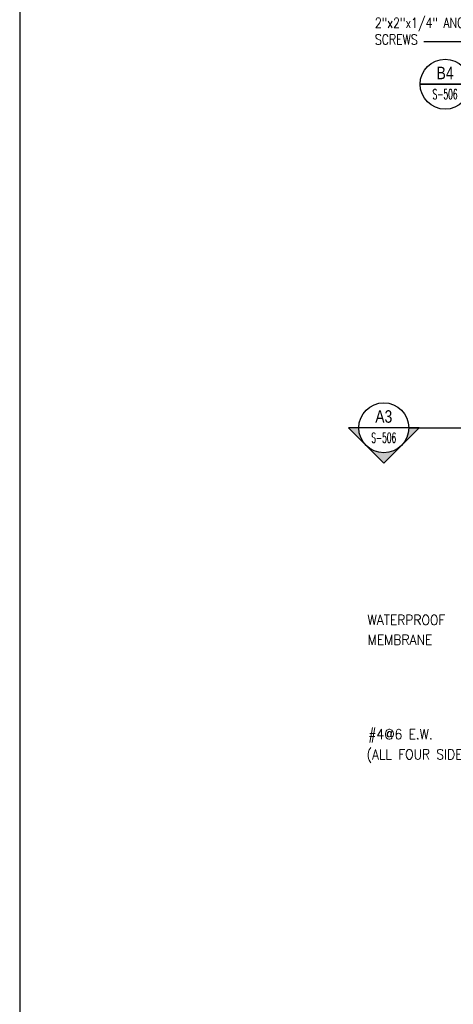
# Model space of a CAD drawing. Header units: inches. Extents: x -9715 to 32893, y -15613 to -1138.
# Tile 249 of 256: x 10187 to 10274, y -11232 to -11035. Entities that reach past the tile are written whole.
import ezdxf
from ezdxf.enums import TextEntityAlignment as Align

# ---------------------------------------------------------------- set-up
doc = ezdxf.new("R2010")
doc.units = ezdxf.units.IN
doc.header["$MEASUREMENT"] = 0
doc.layers.get('0').update_dxf_attribs({"color": 252})
doc.layers.get('DEFPOINTS').update_dxf_attribs({"color": 11})
for name, color, linetype in [('A-Sect-Iden', 2, 'Continuous'), ('S-ANNO-SYMB', 2, 'Continuous'), ('S-ANNO-TEXT', 2, 'Continuous'), ('S7', 2, 'Continuous')]:
    doc.layers.add(name, color=color, linetype=linetype)
doc.styles.add('125', font='romans.shx', dxfattribs={"width": 0.8, "height": 2})
doc.styles.add('ROMANS', font='ROMANS.shx', dxfattribs={"width": 0.8})
doc.styles.add('TITTEXTL', font='swiss.ttf', dxfattribs={"width": 0.8})

# ---------------------------------------------------------------- blocks, each defined once
blk = doc.blocks.new('Anno_Section_A2')
at = {"color": 0, "linetype": 'ByBlock', "lineweight": -2}
blk.add_line((2.5, 0), (-2.5, 0), dxfattribs=at)
blk.add_circle((0, 0), 2.5, dxfattribs=at)
at = {"color": 0, "linetype": 'ByBlock', "lineweight": -2, "style": 'ROMANS', "width": 0.8}
blk.add_attdef('NUMBER', text='', height=1, dxfattribs=at).set_placement((0, 0.5), align=Align.CENTER)
blk.add_attdef('SHEET', text='', height=0.75, dxfattribs=at).set_placement((0, -0.5), align=Align.TOP_CENTER)
blk = doc.blocks.new('Anno_Arrow_A2')
at = {"linetype": 'ByBlock', "lineweight": -2}
h = blk.add_hatch(color=0, dxfattribs=at)
h.paths.add_polyline_path([(-1.768, 1.768), (-3.536, 0), (-2.5, 0, -0.198912)])
h.paths.add_polyline_path([(0, 3.536), (-1.768, 1.768, -0.414214), (1.768, 1.768)])
h.paths.add_polyline_path([(2.373, 1.162), (2.245, 1.1, -0.114349), (2.5, 0), (3.536, 0)])
h.paths.add_polyline_path([(1.768, 1.768, -0.082683), (2.245, 1.1), (2.373, 1.162)])
at = {"color": 0, "linetype": 'ByBlock', "lineweight": -2}
blk.add_lwpolyline([(-2.5, 0), (-3.536, 0), (0, 3.536), (3.536, 0), (2.5, 0)], dxfattribs=at)

msp = doc.modelspace()

# ---------------------------------------------------------------- linework, layer by layer
at = {"layer": 'A-Sect-Iden'}
msp.add_line((10264.5817, -11116.50458), (10276.82859, -11116.50458), dxfattribs=at)
at = {"layer": 'DEFPOINTS'}
msp.add_lwpolyline([(10186.67974, -11276.13541), (10810.58918, -11276.13541), (10810.58918, -10847.0586), (10186.67974, -10847.0586)], close=True, dxfattribs=at)
at = {"layer": 'S-ANNO-SYMB'}
msp.add_line((10266.85483, -11047.81268), (10283.0972, -11047.81268), dxfattribs=at)
at = {"layer": 'S7', "color": 1}
msp.add_line((10292.71526, -11039.30951), (10267.62443, -11039.30951), dxfattribs=at)

# ---------------------------------------------------------------- block references
at = {"layer": 'A-Sect-Iden', "xscale": -2, "yscale": 2, "zscale": 1.999999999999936, "rotation": 180}
msp.add_blockref('Anno_Arrow_A2', (10259.5817, -11116.50458), dxfattribs=at)
at = {"layer": 'S-ANNO-SYMB'}
ref = msp.add_blockref('Anno_Section_A2', (10271.85483, -11047.81268), dxfattribs=dict(at, xscale=2, yscale=2, zscale=1.999999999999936))
ref.add_attrib('NUMBER', 'B4', dxfattribs={"layer": '0', "color": 0, "linetype": 'ByBlock', "lineweight": -2, "height": 2.5, "style": 'TITTEXTL', "width": 0.796875}).set_placement((10271.85483, -11046.81268, 41.66667), align=Align.CENTER)
ref.add_attrib('SHEET', 'S-506', dxfattribs={"layer": '0', "color": 0, "linetype": 'ByBlock', "lineweight": -2, "height": 2, "style": 'ROMANS', "width": 0.55}).set_placement((10271.85483, -11048.81268, 41.66667), align=Align.TOP_CENTER)
ref = msp.add_blockref('Anno_Section_A2', (10259.5817, -11116.50458), dxfattribs=dict(at, xscale=2, yscale=2, zscale=1.999999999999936))
ref.add_attrib('NUMBER', 'A3', dxfattribs={"layer": '0', "color": 0, "linetype": 'ByBlock', "lineweight": -2, "height": 2.5, "style": 'TITTEXTL', "width": 0.796875}).set_placement((10259.5817, -11115.50458, 41.66667), align=Align.CENTER)
ref.add_attrib('SHEET', 'S-506', dxfattribs={"layer": '0', "color": 0, "linetype": 'ByBlock', "lineweight": -2, "height": 2, "style": 'ROMANS', "width": 0.55}).set_placement((10259.5817, -11117.50458, 41.66667), align=Align.TOP_CENTER)

# ---------------------------------------------------------------- texts
at = {"layer": 'S-ANNO-TEXT', "ltscale": 20, "style": '125', "width": 0.9}
for s, height, p in [('WATERPROOF', 2, (10256.33188, -11155.94308)), ('MEMBRANE', 2, (10256.33188, -11159.90735)), ('#4@6 E.W.', 2, (10256.50042, -11178.79713)), ('(ALL FOUR SIDES)', 2.0000001, (10256.13376, -11182.80965))]:
    msp.add_text(s, height=height, dxfattribs=at).set_placement(p)
at = {"layer": 'S-ANNO-TEXT', "insert": (10257.80315, -11031.19713), "char_height": 2.0000001, "width": 38.6571446, "attachment_point": 1, "style": '125'}
msp.add_mtext('FASTEN BASE TO EMBEDDED 2"x2"x1/4" ANGLE W/MACHINE SCREWS', dxfattribs=at)

doc.saveas('drawing.dxf')
